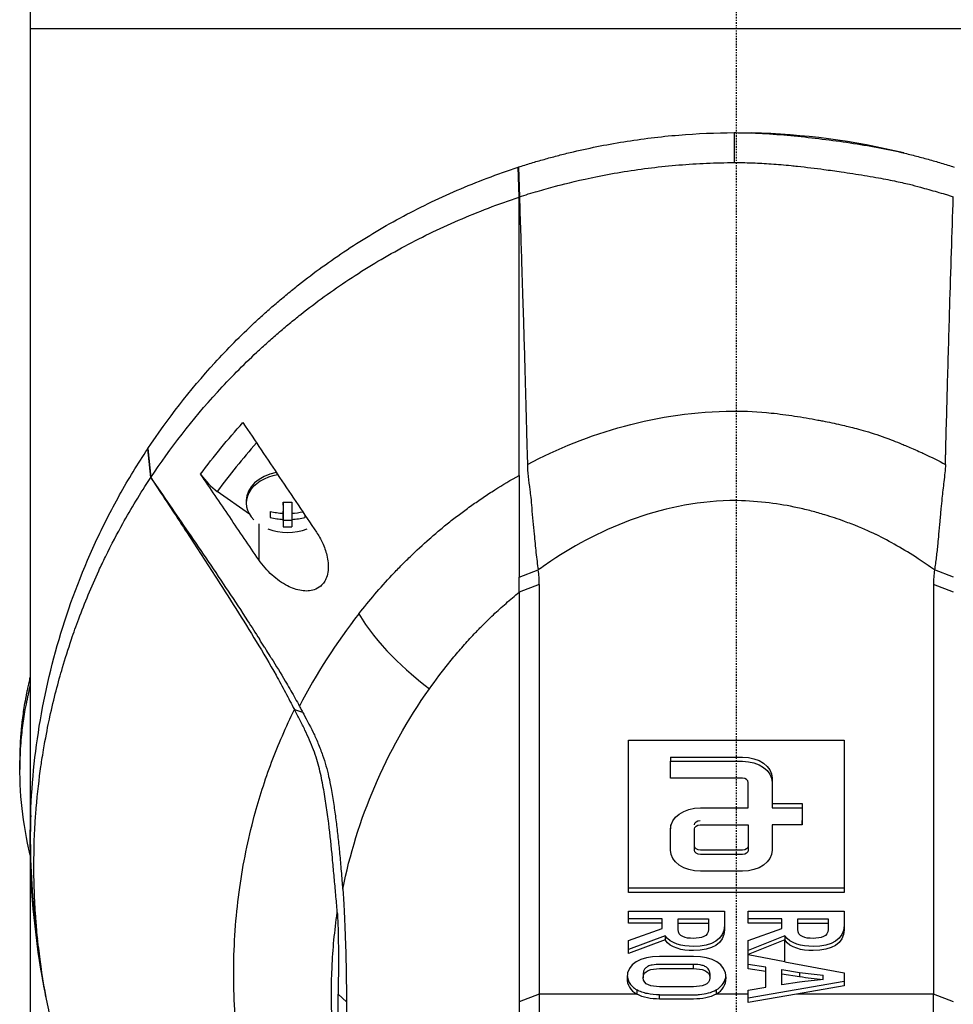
# Model space of a CAD drawing. Header units: millimetres. Extents: x 0 to 4378, y 0 to 2376.
# Tile 251 of 256: x 2155 to 2233, y 1183 to 1265. Entities that reach past the tile are written whole.
import ezdxf

# ---------------------------------------------------------------- set-up
doc = ezdxf.new("R2010")
doc.units = ezdxf.units.MM
doc.header["$LTSCALE"] = 0.2
doc.linetypes.add('CENTER2', pattern=[1.125, 0.75, -0.125, 0.125, -0.125])
doc.layers.add('02_Center Line', color=1, linetype='CENTER2')

# ---------------------------------------------------------------- blocks, each defined once
blk = doc.blocks.new('Blk$A3R2-0W24J')
for p, q in [((-59, 668.4), (-59, 520)), ((59, 661.9), (-59, 661.9)), ((-0.175, 653.213), (-0.174, 650.719)), ((-18.211, 650.338), (-18.229, 650.332)), ((-18.145, 647.835), (-18.229, 650.332)), ((-18.211, 650.338), (-18.132, 647.849)), ((-49.173, 626.816), (-49.181, 626.803)), ((-48.936, 624.394), (-49.181, 626.803)), ((-49.173, 626.816), (-48.929, 624.396)), ((-48.936, 624.394), (-48.929, 624.396)), ((-44.767, 624.69), (-44.769, 624.694)), ((-40.687, 621.338), (-43.374, 623.238)), ((-40.95, 622.484), (-40.95, 622.272)), ((-37.864, 622.103), (-37.865, 622.345)), ((-37.864, 622.103), (-37.864, 621.417)), ((-38.949, 621.573), (-38.949, 621.061)), ((-37.861, 621.591), (-37.864, 621.591)), ((-37.857, 620.822), (-37.861, 621.591)), ((-37.861, 621.591), (-37.861, 620.904)), ((-37.136, 621.419), (-37.136, 620.906)), ((-39.904, 620.531), (-39.904, 617.528)), ((-37.136, 620.823), (-37.857, 620.822)), ((-37.857, 620.822), (-37.857, 620.294)), ((-18.145, 616.073), (-16.549, 616.687)), ((18.145, 616.076), (16.552, 616.68)), ((-16.474, 615.475), (-18.144, 614.82)), ((16.474, 615.46), (16.474, 581.255)), ((18.145, 614.814), (16.474, 615.46)), ((-18.144, 614.82), (-18.145, 580.609)), ((-36.925, 605.023), (-36.251, 604.815)), ((-37.737, 603.294), (-37.737, 603.294)), ((-9.001, 589.74), (-9.001, 602.468)), ((-9.001, 602.468), (8.999, 602.468)), ((8.999, 602.468), (8.999, 589.74)), ((-59.86, 599.939), (-59.86, 600.646)), ((-38.793, 600.73), (-38.793, 600.73)), ((-5.501, 601.053), (-5.501, 600.7)), ((-5.501, 599.286), (-5.501, 600.7)), ((2.999, 597.164), (5.499, 597.164)), ((2.999, 597.164), (2.999, 596.811)), ((5.499, 597.164), (5.499, 596.811)), ((2.999, 596.811), (5.499, 596.811)), ((5.499, 596.811), (5.499, 595.397)), ((-40.341, 595.893), (-40.341, 595.893)), ((5.499, 595.397), (5.499, 595.75)), ((-5.501, 595.397), (-5.501, 595.043)), ((5.499, 595.397), (2.999, 595.397)), ((2.999, 593.629), (2.999, 593.275)), ((-58.989, 592.778), (-58.989, 592.779)), ((-9.001, 589.74), (-9.001, 590.093)), ((8.999, 590.093), (-9.001, 590.093)), ((8.999, 589.74), (-9.001, 589.74)), ((-9.002, 587.187), (-9.002, 588.181)), ((-9.002, 588.181), (-1.001, 588.181)), ((0.999, 587.187), (0.999, 588.181)), ((0.999, 588.181), (8.999, 588.181)), ((-6.213, 587.541), (-9.002, 587.541)), ((-9.002, 587.187), (-9.002, 587.541)), ((-6.213, 587.187), (-6.213, 587.541)), ((-4.876, 587.187), (-4.876, 587.541)), ((-4.876, 587.541), (-2.339, 587.541)), ((-2.339, 587.541), (-2.339, 587.187)), ((3.787, 587.541), (0.999, 587.541)), ((0.999, 587.187), (0.999, 587.541)), ((3.787, 587.187), (3.787, 587.541)), ((5.125, 587.187), (5.125, 587.541)), ((5.125, 587.541), (7.662, 587.541)), ((7.662, 587.541), (7.662, 587.187)), ((-6.213, 587.187), (-9.002, 587.187)), ((-9.002, 585.725), (-6.213, 586.735)), ((-6.213, 586.735), (-6.213, 587.187)), ((-4.876, 587.187), (-2.339, 587.187)), ((-2.339, 586.991), (-2.339, 586.638)), ((3.787, 587.187), (0.999, 587.187)), ((0.999, 585.725), (3.787, 586.735)), ((3.787, 586.735), (3.787, 587.187)), ((5.125, 587.187), (7.662, 587.187)), ((7.662, 586.991), (7.662, 586.638)), ((-5.961, 586.127), (-9.002, 584.987)), ((-5.961, 585.773), (-9.002, 584.634)), ((-9.002, 584.634), (-9.002, 585.725)), ((-5.961, 586.127), (-5.961, 585.773)), ((4.039, 586.127), (0.999, 584.902)), ((4.039, 585.773), (0.999, 584.548)), ((0.999, 584.548), (0.999, 585.725)), ((0.999, 584.902), (0.999, 585.725)), ((4.039, 586.127), (4.039, 585.773)), ((4.039, 583.947), (4.039, 585.773)), ((-9.002, 584.634), (-9.002, 584.987)), ((0.999, 584.548), (0.999, 584.902)), ((0.999, 584.548), (0.999, 584.519)), ((0.999, 583.37), (0.999, 584.519)), ((0.999, 583.723), (0.999, 584.519)), ((4.039, 583.947), (0.999, 584.519)), ((-3.573, 583.378), (-3.573, 583.731)), ((2.45, 583.497), (0.999, 583.723)), ((0.999, 583.37), (0.999, 583.723)), ((2.45, 583.143), (0.999, 583.37)), ((2.45, 583.143), (2.45, 583.497)), ((3.787, 582.02), (3.787, 583.295)), ((3.787, 583.295), (5.273, 583.069)), ((4.039, 583.947), (8.999, 583.014)), ((-7.779, 582.972), (-7.779, 582.618)), ((-2.224, 582.972), (-2.224, 582.618)), ((2.45, 581.818), (2.45, 583.143)), ((3.787, 582.941), (5.273, 582.715)), ((5.273, 583.069), (5.273, 582.715)), ((7.239, 582.473), (7.239, 582.826)), ((8.999, 583.014), (8.999, 581.947)), ((-8.328, 581.609), (-8.328, 581.255)), ((-1.675, 581.609), (-1.675, 581.255)), ((8.999, 582.301), (0.999, 580.911)), ((0.999, 581.592), (2.45, 581.818)), ((0.999, 580.557), (0.999, 581.592)), ((5.273, 582.246), (3.787, 582.02)), ((8.999, 581.947), (5.014, 581.255)), ((-33.265, 581.235), (-32.586, 580.608)), ((-16.474, 581.255), (-18.145, 580.609)), ((-8.328, 581.255), (-16.474, 581.255)), ((-6.43, 580.84), (-6.43, 581.194)), ((0.999, 581.255), (-1.675, 581.255)), ((5.014, 581.255), (0.999, 580.557)), ((16.474, 581.255), (5.014, 581.255)), ((16.474, 547.048), (16.474, 581.255)), ((18.146, 580.608), (16.474, 581.255)), ((-18.145, 580.609), (-18.145, 546.395))]:
    blk.add_line(p, q)
for centre, radius, start, end in [((0, 594.2), 59, 76.27047, 88.75188), ((-37.5, 624.337), 4.52, 248.7059, 291.2941), ((0, 594.2), 59, 178.09595, 180), ((0, 594.2), 59, 180.17099, 188.15054), ((0, 594.2), 41.725, 185.74092, 185.74197), ((0, 594.2), 42.5, 189.98556, 189.98573), ((0, 594.2), 59, 188.71793, 188.71853)]:
    blk.add_arc(centre, radius, start, end)
for centre, major_axis, ratio, start_param, end_param in [((-18.614, 608.708), (26.811, 29.54), 0.712145, 1.58763, 1.718758), ((-43.364, 625.363), (-1.866, 2.482), 0.493587, 1.472583, 2.147521), ((-37.5, 622.272), (-3.45, 0), 0.707107, 4.951536, 6.898126), ((-37.5, 622.484), (-3.45, 0), 0.707107, 4.98944, 6.283185), ((-37.505, 625.362), (-4.281, -0.021), 0.707102, 1.482476, 1.652047), ((-37.862, 624.336), (0.011, -4.505), 0.002499, 5.170084, 5.41723), ((-37.138, 624.337), (-0.011, 4.505), 0.002499, 2.028491, 2.275638), ((-7.614, 539.164), (10.46, 83.133), 0.522722, 0.06324, 0.065023), ((-38.95, 624.333), (0.011, -4.281), 0.002499, 5.412998, 5.58257), ((-37.501, 624.593), (-4.505, -0.023), 0.707102, 1.239561, 1.486708), ((-37.499, 624.08), (4.505, 0.023), 0.707102, 4.381154, 4.628301), ((-37.501, 624.593), (-4.505, -0.023), 0.707102, 1.647816, 1.852283), ((-37.499, 624.08), (4.505, 0.023), 0.707102, 4.789408, 5.036555), ((-36.05, 624.34), (-0.011, 4.281), 0.002499, 2.372662, 2.440977), ((-37.862, 624.336), (0.011, -4.505), 0.002499, 5.578338, 5.825484), ((-37.495, 623.311), (4.281, 0.021), 0.707102, 4.624069, 4.79364), ((-37.138, 624.337), (-0.011, 4.505), 0.002499, 2.436745, 2.683892), ((-28.168, 615.336), (11.678, 0.779), 0.814253, 6.216087, 6.343525), ((32.256, 615.562), (-15.783, 0), 0.707088, 6.182869, 6.292314), ((31.24, 573.309), (69.804, -27.469), 0.801887, 2.907247, 3.059004)]:
    blk.add_ellipse(centre, major_axis=major_axis, ratio=ratio, start_param=start_param, end_param=end_param)
for points, knots in [([(-18.211, 650.338), (-17.858, 650.453), (-17.505, 650.567), (-17.147, 650.673), (-16.789, 650.779), (-16.43, 650.883), (-16.069, 650.984), (-15.708, 651.085), (-15.346, 651.184), (-14.983, 651.28), (-14.62, 651.377), (-14.253, 651.468), (-13.886, 651.556), (-12.417, 651.91), (-10.921, 652.21), (-9.408, 652.454), (-7.895, 652.698), (-6.363, 652.886), (-4.821, 653.013), (-3.279, 653.14), (-1.728, 653.207), (-0.175, 653.213)], [-1, -1, -1, -1, -0.9375, -0.9375, -0.9375, -0.875, -0.875, -0.875, -0.8125, -0.8125, -0.8125, -0.75, -0.75, -0.75, -0.5, -0.5, -0.5, -0.25, -0.25, -0.25, 0, 0, 0, 0]), ([(-0.175, 653.213), (0.022, 653.214), (0.219, 653.211), (0.417, 653.208), (0.614, 653.205), (0.811, 653.201), (1.009, 653.195), (1.403, 653.183), (1.797, 653.167), (2.191, 653.146), (2.978, 653.105), (3.764, 653.046), (4.547, 652.973), (5.33, 652.9), (6.11, 652.815), (6.888, 652.719), (7.666, 652.624), (8.443, 652.521), (9.215, 652.407), (9.988, 652.293), (10.758, 652.167), (11.523, 652.028), (12.287, 651.888), (13.046, 651.734), (13.798, 651.562), (13.986, 651.519), (14.173, 651.475), (14.36, 651.429), (14.546, 651.384), (14.733, 651.338), (14.918, 651.289), (15.288, 651.191), (15.656, 651.091), (16.023, 650.988), (16.39, 650.885), (16.756, 650.781), (17.121, 650.673), (17.303, 650.619), (17.484, 650.565), (17.665, 650.508), (17.845, 650.451), (18.025, 650.394), (18.204, 650.335)], [-1, -1, -1, -1, -0.96875, -0.96875, -0.96875, -0.9375, -0.9375, -0.9375, -0.875, -0.875, -0.875, -0.75, -0.75, -0.75, -0.625, -0.625, -0.625, -0.5, -0.5, -0.5, -0.375, -0.375, -0.375, -0.25, -0.25, -0.25, -0.21875, -0.21875, -0.21875, -0.1875, -0.1875, -0.1875, -0.125, -0.125, -0.125, -0.0625, -0.0625, -0.0625, -0.03125, -0.03125, -0.03125, 0, 0, 0, 0]), ([(-18.131, 647.849), (-17.885, 647.93), (-17.637, 648.012), (-17.114, 648.175), (-16.799, 648.265), (-16.146, 648.452), (-15.636, 648.593), (-15.032, 648.758), (-14.961, 648.777), (-14.244, 648.972), (-13.056, 649.264), (-10.874, 649.702), (-10.126, 649.838), (-7.867, 650.202), (-6.341, 650.39), (-4.03, 650.577), (-3.26, 650.624), (-1.718, 650.691), (-0.946, 650.711), (-0.174, 650.719)], [-1.925983, -1.925983, -1.925983, -1.925983, -1.875869, -1.875869, -1.820686, -1.820686, -1.653095, -1.653095, -1.624088, -1.624088, -1.164895, -1.164895, -0.929585, -0.929585, -0.463526, -0.463526, -0.231599, -0.231599, 0, 0, 0, 0]), ([(-0.174, 650.719), (0.169, 650.723), (0.743, 650.714), (1.884, 650.672), (2.398, 650.644), (2.91, 650.608)], [-0.3421384, -0.3421384, -0.3421384, -0.3421384, -0.1542602, -0.1542602, -0.0000058, -0.0000058, -0.0000058, -0.0000058]), ([(-49.173, 626.816), (-47.53, 629.288), (-45.674, 631.691), (-43.579, 633.986), (-43.056, 634.56), (-42.517, 635.127), (-41.964, 635.686), (-41.41, 636.246), (-40.842, 636.798), (-40.258, 637.342), (-39.966, 637.614), (-39.671, 637.884), (-39.372, 638.152), (-39.072, 638.42), (-38.769, 638.686), (-38.462, 638.949), (-38.155, 639.213), (-37.844, 639.475), (-37.53, 639.734), (-37.216, 639.993), (-36.897, 640.25), (-36.575, 640.504), (-35.931, 641.013), (-35.272, 641.512), (-34.598, 642.001), (-33.923, 642.49), (-33.233, 642.968), (-32.528, 643.434), (-31.823, 643.901), (-31.102, 644.356), (-30.366, 644.798), (-29.63, 645.24), (-28.879, 645.669), (-28.112, 646.084), (-26.579, 646.915), (-24.985, 647.69), (-23.335, 648.4), (-21.685, 649.109), (-19.982, 649.758), (-18.229, 650.332)], [-1, -1, -1, -1, -0.75, -0.75, -0.75, -0.6875, -0.6875, -0.6875, -0.625, -0.625, -0.625, -0.59375, -0.59375, -0.59375, -0.5625, -0.5625, -0.5625, -0.53125, -0.53125, -0.53125, -0.5, -0.5, -0.5, -0.4375, -0.4375, -0.4375, -0.375, -0.375, -0.375, -0.3125, -0.3125, -0.3125, -0.25, -0.25, -0.25, -0.125, -0.125, -0.125, 0, 0, 0, 0]), ([(2.91, 650.608), (3.463, 650.57), (4.013, 650.523), (4.75, 650.45), (4.934, 650.43), (5.859, 650.331), (6.608, 650.236), (7.799, 650.078), (8.284, 650.011), (9.414, 649.847), (10.058, 649.748), (11.019, 649.588), (11.338, 649.533), (11.932, 649.426), (12.209, 649.375), (12.727, 649.276), (12.967, 649.228), (13.635, 649.089), (14.058, 648.996), (14.759, 648.826), (15.091, 648.736), (15.827, 648.534), (16.323, 648.395), (16.972, 648.209), (17.224, 648.135), (17.571, 648.028), (17.724, 647.979), (17.902, 647.921), (18.015, 647.885), (18.127, 647.848)], [0, 0, 0, 0, 0.166671, 0.166671, 0.221871, 0.221871, 0.444489, 0.444489, 0.598255, 0.598255, 0.802929, 0.802929, 0.904924, 0.904924, 0.994423, 0.994423, 1.072733, 1.072733, 1.212093, 1.212093, 1.315259, 1.315259, 1.467472, 1.467472, 1.537706, 1.537706, 1.574978, 1.574978, 1.639288, 1.639288, 1.639288, 1.639288]), ([(-48.929, 624.396), (-47.296, 626.857), (-45.449, 629.254), (-43.367, 631.539), (-42.846, 632.111), (-42.31, 632.675), (-41.76, 633.232), (-41.21, 633.789), (-40.644, 634.337), (-40.064, 634.88), (-39.774, 635.151), (-39.48, 635.42), (-39.182, 635.685), (-38.884, 635.951), (-38.583, 636.213), (-38.277, 636.476), (-37.972, 636.738), (-37.663, 637), (-37.35, 637.26), (-37.037, 637.519), (-36.721, 637.776), (-36.401, 638.029), (-35.76, 638.537), (-35.104, 639.032), (-34.433, 639.517), (-33.763, 640.002), (-33.077, 640.477), (-32.375, 640.942), (-31.673, 641.407), (-30.956, 641.861), (-30.224, 642.302), (-29.492, 642.744), (-28.744, 643.171), (-27.981, 643.584), (-26.456, 644.411), (-24.87, 645.186), (-23.227, 645.895), (-21.585, 646.604), (-19.89, 647.256), (-18.145, 647.835)], [0, 0, 0, 0, 0.25, 0.25, 0.25, 0.3125, 0.3125, 0.3125, 0.375, 0.375, 0.375, 0.40625, 0.40625, 0.40625, 0.4375, 0.4375, 0.4375, 0.46875, 0.46875, 0.46875, 0.5, 0.5, 0.5, 0.5625, 0.5625, 0.5625, 0.625, 0.625, 0.625, 0.6875, 0.6875, 0.6875, 0.75, 0.75, 0.75, 0.875, 0.875, 0.875, 1, 1, 1, 1]), ([(-18.144, 624.586), (-18.136, 625.514), (-18.143, 626.444), (-18.144, 627.375), (-18.144, 627.427), (-18.144, 627.48), (-18.144, 627.532), (-18.146, 628.43), (-18.145, 629.329), (-18.145, 630.229), (-18.145, 630.324), (-18.145, 630.418), (-18.145, 630.513), (-18.145, 631.387), (-18.145, 632.263), (-18.145, 633.139), (-18.145, 633.265), (-18.145, 633.39), (-18.145, 633.516), (-18.145, 634.376), (-18.146, 635.236), (-18.146, 636.097), (-18.146, 636.243), (-18.146, 636.389), (-18.146, 636.536), (-18.146, 637.388), (-18.146, 638.242), (-18.146, 639.095), (-18.146, 639.132), (-18.146, 639.168), (-18.146, 639.204), (-18.147, 640.177), (-18.147, 641.151), (-18.147, 642.125), (-18.148, 644.03), (-18.148, 645.936), (-18.145, 647.835)], [0, 0, 0, 0, 0.1206948, 0.1206948, 0.1206948, 0.1274688, 0.1274688, 0.1274688, 0.2438816, 0.2438816, 0.2438816, 0.256112, 0.256112, 0.256112, 0.3692231, 0.3692231, 0.3692231, 0.3854414, 0.3854414, 0.3854414, 0.4964218, 0.4964218, 0.4964218, 0.5152549, 0.5152549, 0.5152549, 0.6251524, 0.6251524, 0.6251524, 0.6298026, 0.6298026, 0.6298026, 0.7550606, 0.7550606, 0.7550606, 1, 1, 1, 1]), ([(-18.131, 647.849), (-18.065, 645.893), (-18.003, 644.024), (-17.945, 642.242), (-17.905, 641.03), (-17.868, 639.849), (-17.832, 638.698), (-17.811, 638.002), (-17.79, 637.318), (-17.77, 636.645), (-17.713, 634.713), (-17.661, 632.853), (-17.614, 631.063), (-17.589, 630.148), (-17.566, 629.22), (-17.541, 628.279), (-17.529, 627.823), (-17.515, 627.36), (-17.5, 626.889), (-17.486, 626.434), (-17.473, 626.065), (-17.466, 625.782), (-17.464, 625.677), (-17.462, 625.583), (-17.462, 625.501)], [0, 0, 0, 0, 0.25, 0.25, 0.25, 0.4058701, 0.4058701, 0.4058701, 0.5, 0.5, 0.5, 0.75, 0.75, 0.75, 0.875, 0.875, 0.875, 0.9375, 0.9375, 0.9375, 0.9829974, 0.9829974, 0.9829974, 0.9999998, 0.9999998, 0.9999998, 0.9999998]), ([(17.831, 638.635), (17.877, 640.162), (17.926, 641.694), (18.026, 644.771), (18.076, 646.309), (18.127, 647.848)], [0.0000004, 0.0000004, 0.0000004, 0.0000004, 0.4665484, 0.4665484, 0.9319989, 0.9319989, 0.9319989, 0.9319989]), ([(17.495, 626.584), (17.52, 627.571), (17.546, 628.556), (17.598, 630.53), (17.625, 631.518), (17.709, 634.545), (17.768, 636.59), (17.831, 638.635)], [0.000002, 0.000002, 0.000002, 0.000002, 0.303764, 0.303764, 0.607969, 0.607969, 1.235162, 1.235162, 1.235162, 1.235162]), ([(2.91, 629.793), (3.568, 629.727), (4.221, 629.639), (4.87, 629.539), (5.52, 629.438), (6.166, 629.327), (6.808, 629.207), (6.947, 629.181), (7.085, 629.154), (7.223, 629.128), (7.726, 629.03), (8.226, 628.926), (8.723, 628.813), (8.927, 628.767), (9.132, 628.72), (9.335, 628.67), (9.617, 628.602), (10.042, 628.498), (10.6, 628.339), (10.875, 628.261), (11.181, 628.17), (11.516, 628.061), (11.795, 627.97), (12.094, 627.868), (12.412, 627.752), (12.852, 627.593), (13.328, 627.409), (13.839, 627.2)], [0, 0, 0, 0, 0.1719472, 0.1719472, 0.1719472, 0.3438944, 0.3438944, 0.3438944, 0.3809524, 0.3809524, 0.3809524, 0.5158418, 0.5158418, 0.5158418, 0.5714286, 0.5714286, 0.5714286, 0.7453821, 0.7453821, 0.7453821, 0.830817, 0.830817, 0.830817, 0.9018777, 0.9018777, 0.9018777, 1, 1, 1, 1]), ([(-41.232, 628.992), (-40.212, 627.469), (-39.187, 625.939), (-37.127, 622.868), (-36.107, 621.349), (-35.096, 619.844)], [0.000001, 0.000001, 0.000001, 0.000001, 0.550472, 0.550472, 1.110624, 1.110624, 1.110624, 1.110624]), ([(-58.489, 586.477), (-58.827, 589.044), (-58.998, 591.621), (-58.999, 594.198), (-59, 595.598), (-58.951, 596.998), (-58.852, 598.397), (-58.753, 599.795), (-58.604, 601.191), (-58.404, 602.584), (-58.005, 605.37), (-57.403, 608.141), (-56.595, 610.882), (-55.786, 613.623), (-54.776, 616.335), (-53.546, 618.997), (-52.931, 620.327), (-52.261, 621.645), (-51.534, 622.948), (-50.807, 624.25), (-50.023, 625.536), (-49.181, 626.803)], [-0.615061, -0.615061, -0.615061, -0.615061, -0.5, -0.5, -0.5, -0.4375, -0.4375, -0.4375, -0.375, -0.375, -0.375, -0.25, -0.25, -0.25, -0.125, -0.125, -0.125, -0.0625, -0.0625, -0.0625, 0, 0, 0, 0]), ([(13.839, 627.2), (14.077, 627.102), (14.39, 626.972), (14.773, 626.804), (15.283, 626.581), (15.585, 626.438), (15.689, 626.389), (16.294, 626.106), (16.886, 625.809), (17.467, 625.501)], [-1, -1, -1, -1, -0.75, -0.75, -0.75, -0.5, -0.5, -0.5, -0.0001638, -0.0001638, -0.0001638, -0.0001638]), ([(17.472, 625.673), (17.472, 625.677), (17.472, 625.681), (17.472, 625.685), (17.473, 625.742), (17.475, 625.799), (17.476, 625.856), (17.478, 625.913), (17.479, 625.97), (17.481, 626.027), (17.482, 626.084), (17.484, 626.141), (17.485, 626.198), (17.486, 626.255), (17.488, 626.312), (17.489, 626.369), (17.491, 626.426), (17.492, 626.483), (17.494, 626.54), (17.494, 626.555), (17.494, 626.569), (17.495, 626.584)], [0.0018334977, 0.0018334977, 0.0018334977, 0.0018334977, 0.001846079, 0.001846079, 0.001846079, 0.0020216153, 0.0020216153, 0.0020216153, 0.0021970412, 0.0021970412, 0.0021970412, 0.0023726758, 0.0023726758, 0.0023726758, 0.0025477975, 0.0025477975, 0.0025477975, 0.0027235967, 0.0027235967, 0.0027235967, 0.0027691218, 0.0027691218, 0.0027691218, 0.0027691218]), ([(-17.462, 625.501), (-17.464, 624.873), (-17.36, 624.141), (-17.231, 623.163), (-17.206, 622.957), (-17.152, 622.453), (-17.127, 622.164), (-17.07, 621.508), (-17.037, 621.133), (-16.97, 620.396), (-16.935, 620.033), (-16.85, 619.15), (-16.799, 618.632), (-16.689, 617.634), (-16.63, 617.133), (-16.549, 616.687)], [0.0000092, 0.0000092, 0.0000092, 0.0000092, 0.1933782, 0.1933782, 0.2484733, 0.2484733, 0.3246083, 0.3246083, 0.4245615, 0.4245615, 0.5239257, 0.5239257, 0.6722492, 0.6722492, 0.8231555, 0.8231555, 0.8231555, 0.8231555]), ([(17.467, 625.501), (17.456, 625.032), (17.394, 624.58), (17.28, 623.587), (17.228, 623.125), (17.15, 622.377), (17.121, 622.082), (17.077, 621.625), (17.062, 621.459), (17.029, 621.109), (17.013, 620.924), (16.964, 620.375), (16.931, 620.013), (16.874, 619.395), (16.85, 619.134), (16.787, 618.493), (16.748, 618.114), (16.681, 617.564), (16.658, 617.382), (16.608, 617.027), (16.581, 616.851), (16.552, 616.68)], [-1.073424, -1.073424, -1.073424, -1.073424, -0.902098, -0.902098, -0.749165, -0.749165, -0.648905, -0.648905, -0.59156, -0.59156, -0.52565, -0.52565, -0.394132, -0.394132, -0.295251, -0.295251, -0.147629, -0.147629, -0.073806, -0.073806, 0, 0, 0, 0]), ([(17.467, 625.501), (17.468, 625.539), (17.468, 625.558), (17.47, 625.615), (17.471, 625.644), (17.472, 625.673)], [0.00009691, 0.00009691, 0.00009691, 0.00009691, 0.01189059, 0.01189059, 0.02363788, 0.02363788, 0.02363788, 0.02363788]), ([(-48.924, 559.439), (-49.7, 560.61), (-50.489, 561.89), (-51.266, 563.283), (-51.892, 564.406), (-52.574, 565.714), (-53.269, 567.217), (-53.351, 567.395), (-53.529, 567.778), (-53.786, 568.37), (-53.893, 568.615), (-54.014, 568.895), (-54.146, 569.212), (-54.49, 570.036), (-54.749, 570.708), (-54.942, 571.224), (-55.339, 572.283), (-55.814, 573.637), (-56.302, 575.294), (-56.537, 576.091), (-56.752, 576.887), (-56.95, 577.679), (-57.094, 578.258), (-57.229, 578.836), (-57.354, 579.412), (-57.654, 580.791), (-57.902, 582.176), (-58.101, 583.565), (-58.173, 584.066), (-58.251, 584.662), (-58.329, 585.351), (-58.421, 586.168), (-58.474, 586.784), (-58.507, 587.197), (-58.528, 587.458), (-58.541, 587.639), (-58.549, 587.738), (-58.599, 588.435), (-58.636, 589.132), (-58.661, 589.83), (-58.695, 590.766), (-58.699, 591.464), (-58.699, 591.922), (-58.699, 591.944), (-58.699, 591.966), (-58.699, 591.988), (-58.698, 593.359), (-58.65, 594.721), (-58.553, 596.104), (-58.537, 596.331), (-58.519, 596.555), (-58.501, 596.776), (-58.395, 598.065), (-58.256, 599.238), (-58.108, 600.273), (-58.068, 600.547), (-58, 601.014), (-57.89, 601.67), (-57.855, 601.877), (-57.816, 602.103), (-57.772, 602.348), (-57.616, 603.212), (-57.473, 603.901), (-57.36, 604.416), (-57.029, 605.94), (-56.667, 607.308), (-56.308, 608.527), (-56.09, 609.264), (-55.843, 610.052), (-55.558, 610.892), (-55.372, 611.44), (-55.17, 612.008), (-54.949, 612.598), (-54.696, 613.274), (-54.431, 613.946), (-54.153, 614.614), (-53.874, 615.283), (-53.582, 615.949), (-53.276, 616.613), (-53.091, 617.014), (-52.909, 617.399), (-52.729, 617.765), (-52.205, 618.841), (-51.712, 619.768), (-51.275, 620.551), (-50.584, 621.791), (-49.809, 623.074), (-48.936, 624.394)], [-1, -1, -1, -1, -0.9375, -0.9375, -0.9375, -0.875, -0.875, -0.875, -0.8528979, -0.8528979, -0.8528979, -0.84375, -0.84375, -0.84375, -0.8125, -0.8125, -0.8125, -0.75, -0.75, -0.75, -0.7138981, -0.7138981, -0.7138981, -0.6875, -0.6875, -0.6875, -0.625, -0.625, -0.625, -0.5982143, -0.5982143, -0.5982143, -0.5763525, -0.5763525, -0.5763525, -0.5625, -0.5625, -0.5625, -0.53125, -0.53125, -0.53125, -0.5, -0.5, -0.5, -0.4990096, -0.4990096, -0.4990096, -0.4375, -0.4375, -0.4375, -0.4283694, -0.4283694, -0.4283694, -0.375, -0.375, -0.375, -0.3512462, -0.3512462, -0.3512462, -0.34375, -0.34375, -0.34375, -0.3125, -0.3125, -0.3125, -0.25, -0.25, -0.25, -0.2121786, -0.2121786, -0.2121786, -0.1875, -0.1875, -0.1875, -0.15625, -0.15625, -0.15625, -0.125, -0.125, -0.125, -0.1091039, -0.1091039, -0.1091039, -0.0625, -0.0625, -0.0625, 0, 0, 0, 0]), ([(-48.936, 624.394), (-48.8, 624.19), (-48.665, 623.986), (-47.701, 622.531), (-46.872, 621.274), (-45.234, 618.772), (-44.408, 617.5), (-42.455, 614.458), (-41.174, 612.437), (-39.55, 609.769), (-38.992, 608.829), (-38.194, 607.411), (-37.933, 606.936), (-37.414, 605.957), (-37.182, 605.501), (-36.925, 605.023)], [-2.140307, -2.140307, -2.140307, -2.140307, -2.071245, -2.071245, -1.648117, -1.648117, -1.228346, -1.228346, -0.636843, -0.636843, -0.321811, -0.321811, -0.164589, -0.164589, 0, 0, 0, 0]), ([(-48.929, 624.396), (-47.88, 622.88), (-46.835, 621.361), (-45.795, 619.838), (-44.679, 618.203), (-43.568, 616.563), (-42.471, 614.915), (-41.923, 614.09), (-41.378, 613.264), (-40.838, 612.434), (-40.51, 611.929), (-40.183, 611.424), (-39.86, 610.916)], [-1, -1, -1, -1, -0.7573218, -0.7573218, -0.7573218, -0.4967513, -0.4967513, -0.4967513, -0.3664661, -0.3664661, -0.3664661, -0.2872955, -0.2872955, -0.2872955, -0.2872955]), ([(-39.904, 617.528), (-40.723, 618.731), (-41.525, 619.91), (-43.146, 622.299), (-43.96, 623.499), (-44.767, 624.69)], [0.000001, 0.000001, 0.000001, 0.000001, 0.4368792, 0.4368792, 0.8702118, 0.8702118, 0.8702118, 0.8702118]), ([(-31.541, 613.025), (-30.682, 614.122), (-29.767, 615.196), (-28.785, 616.24), (-28.54, 616.501), (-28.29, 616.761), (-28.038, 617.018), (-27.786, 617.276), (-27.53, 617.532), (-27.269, 617.785), (-26.747, 618.292), (-26.201, 618.786), (-25.646, 619.275), (-25.368, 619.519), (-25.088, 619.762), (-24.805, 620.003), (-24.663, 620.124), (-24.52, 620.244), (-24.375, 620.362), (-24.23, 620.481), (-24.083, 620.598), (-23.934, 620.714), (-23.636, 620.946), (-23.336, 621.177), (-23.032, 621.405), (-22.728, 621.633), (-22.421, 621.859), (-22.109, 622.082), (-21.797, 622.305), (-21.479, 622.522), (-21.157, 622.738), (-20.835, 622.954), (-20.51, 623.167), (-20.179, 623.376), (-19.519, 623.793), (-18.841, 624.198), (-18.144, 624.586)], [-1, -1, -1, -1, -0.75, -0.75, -0.75, -0.6875, -0.6875, -0.6875, -0.625, -0.625, -0.625, -0.5, -0.5, -0.5, -0.4375, -0.4375, -0.4375, -0.40625, -0.40625, -0.40625, -0.375, -0.375, -0.375, -0.3125, -0.3125, -0.3125, -0.25, -0.25, -0.25, -0.1875, -0.1875, -0.1875, -0.125, -0.125, -0.125, 0, 0, 0, 0]), ([(-18.144, 624.586), (-18.15, 624.02), (-18.145, 622.461), (-18.144, 619.351), (-18.144, 618.663), (-18.144, 617.34), (-18.145, 616.691), (-18.145, 616.073)], [0.0000064, 0.0000064, 0.0000064, 0.0000064, 0.1740467, 0.1740467, 0.2246228, 0.2246228, 0.2745832, 0.2745832, 0.2745832, 0.2745832]), ([(0, 622.477), (-5.909, 622.484), (-11.29, 620.241), (-15.851, 617.182), (-16.203, 616.937), (-16.549, 616.687)], [-0.999449, -0.999449, -0.999449, -0.999449, -0.875, -0.875, -0.8643709, -0.8643709, -0.8643709, -0.8643709]), ([(6.291, 621.599), (5.904, 621.699), (5.513, 621.792), (5.119, 621.878), (4.343, 622.046), (3.553, 622.185), (2.753, 622.278)], [-1, -1, -1, -1, -0.662973, -0.662973, -0.662973, 0, 0, 0, 0]), ([(11.645, 619.648), (11.111, 619.912), (10.43, 620.21), (9.595, 620.529), (9.419, 620.596), (9.236, 620.664), (9.047, 620.733), (8.475, 620.94), (7.926, 621.123), (7.403, 621.283), (7.018, 621.4), (6.647, 621.505), (6.291, 621.599)], [-1, -1, -1, -1, -0.586918, -0.586918, -0.586918, -0.5, -0.5, -0.5, -0.211781, -0.211781, -0.211781, 0, 0, 0, 0]), ([(-35.096, 619.844), (-34.905, 619.561), (-34.735, 619.262), (-34.434, 618.618), (-34.308, 618.27), (-34.117, 617.487), (-34.074, 617.05), (-34.138, 616.432), (-34.183, 616.232), (-34.304, 615.906), (-34.369, 615.776), (-34.531, 615.534), (-34.627, 615.425), (-34.895, 615.193), (-35.078, 615.091), (-35.603, 614.914), (-35.965, 614.898), (-36.729, 615.016), (-37.13, 615.158), (-37.965, 615.587), (-38.4, 615.895), (-39.208, 616.627), (-39.585, 617.058), (-39.904, 617.528)], [-1.233507, -1.233507, -1.233507, -1.233507, -1.130725, -1.130725, -1.019151, -1.019151, -0.880702, -0.880702, -0.809203, -0.809203, -0.755026, -0.755026, -0.69834, -0.69834, -0.615166, -0.615166, -0.479801, -0.479801, -0.336168, -0.336168, -0.170407, -0.170407, -0.000001, -0.000001, -0.000001, -0.000001]), ([(16.552, 616.68), (16.095, 617.01), (15.639, 617.324), (15.183, 617.623), (13.999, 618.4), (12.823, 619.068), (11.677, 619.633), (11.666, 619.638), (11.655, 619.643), (11.645, 619.648)], [-1, -1, -1, -1, -0.7241178, -0.7241178, -0.7241178, -0.0066416, -0.0066416, -0.0066416, 0, 0, 0, 0]), ([(-18.144, 614.82), (-18.145, 615.022), (-18.145, 615.228), (-18.145, 615.645), (-18.145, 615.858), (-18.145, 616.073)], [0.0000006, 0.0000006, 0.0000006, 0.0000006, 0.0865317, 0.0865317, 0.1730601, 0.1730601, 0.1730601, 0.1730601]), ([(-16.474, 615.475), (-16.474, 609.772), (-16.474, 604.069), (-16.474, 592.662), (-16.474, 586.959), (-16.474, 581.255)], [0, 0, 0, 0, 2.419796, 2.419796, 4.839591, 4.839591, 4.839591, 4.839591]), ([(-25.65, 606.755), (-25.139, 607.476), (-24.603, 608.188), (-24.039, 608.89), (-23.897, 609.065), (-23.755, 609.239), (-23.61, 609.413), (-23.465, 609.587), (-23.319, 609.76), (-23.171, 609.933), (-22.874, 610.277), (-22.57, 610.619), (-22.259, 610.957), (-22.103, 611.126), (-21.946, 611.294), (-21.786, 611.461), (-21.707, 611.545), (-21.626, 611.628), (-21.546, 611.711), (-21.465, 611.794), (-21.384, 611.877), (-21.302, 611.96), (-21.139, 612.125), (-20.973, 612.29), (-20.806, 612.453), (-20.639, 612.616), (-20.47, 612.779), (-20.298, 612.94), (-20.127, 613.101), (-19.954, 613.261), (-19.779, 613.421), (-19.603, 613.58), (-19.426, 613.738), (-19.246, 613.894), (-18.887, 614.208), (-18.52, 614.517), (-18.144, 614.82)], [0, 0, 0, 0, 0.2499937, 0.2499937, 0.2499937, 0.3124922, 0.3124922, 0.3124922, 0.3749907, 0.3749907, 0.3749907, 0.4999877, 0.4999877, 0.4999877, 0.5624862, 0.5624862, 0.5624862, 0.5937355, 0.5937355, 0.5937355, 0.6249847, 0.6249847, 0.6249847, 0.6874832, 0.6874832, 0.6874832, 0.7499818, 0.7499818, 0.7499818, 0.8124803, 0.8124803, 0.8124803, 0.8749788, 0.8749788, 0.8749788, 1, 1, 1, 1]), ([(-38.859, 609.323), (-38.984, 609.527), (-39.11, 609.729), (-39.237, 609.932), (-39.25, 609.952), (-39.263, 609.972), (-39.275, 609.993), (-39.324, 610.07), (-39.372, 610.147), (-39.421, 610.224), (-39.567, 610.455), (-39.713, 610.686), (-39.86, 610.916)], [0.00589664, 0.00589664, 0.00589664, 0.00589664, 0.006613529, 0.006613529, 0.006613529, 0.006685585, 0.006685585, 0.006685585, 0.006959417, 0.006959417, 0.006959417, 0.00777951, 0.00777951, 0.00777951, 0.00777951]), ([(-38.859, 609.323), (-38.463, 608.685), (-38.074, 608.043), (-37.694, 607.397), (-37.443, 606.971), (-37.195, 606.543), (-36.952, 606.113), (-36.831, 605.899), (-36.712, 605.683), (-36.596, 605.466), (-36.566, 605.411), (-36.538, 605.357), (-36.509, 605.302)], [-0.2047521, -0.2047521, -0.2047521, -0.2047521, -0.1058955, -0.1058955, -0.1058955, -0.0407529, -0.0407529, -0.0407529, -0.0081816, -0.0081816, -0.0081816, 0, 0, 0, 0]), ([(-59.86, 600.646), (-59.86, 601.019), (-59.853, 601.393), (-59.821, 602.219), (-59.793, 602.673), (-59.746, 603.228), (-59.737, 603.331), (-59.709, 603.622), (-59.689, 603.811), (-59.614, 604.456), (-59.549, 604.916), (-59.434, 605.62), (-59.389, 605.869), (-59.326, 606.201), (-59.309, 606.287), (-59.283, 606.419), (-59.274, 606.463), (-59.245, 606.605), (-59.224, 606.706), (-59.17, 606.957), (-59.136, 607.114), (-59.068, 607.425), (-59.034, 607.575), (-59, 607.724)], [-4.8416066, -4.8416066, -4.8416066, -4.8416066, -4.7988656, -4.7988656, -4.7469126, -4.7469126, -4.7350389, -4.7350389, -4.7132784, -4.7132784, -4.660559, -4.660559, -4.6314054, -4.6314054, -4.6209621, -4.6209621, -4.6158095, -4.6158095, -4.6038241, -4.6038241, -4.5857751, -4.5857751, -4.569121, -4.569121, -4.569121, -4.569121]), ([(-59.006, 592.852), (-59.309, 594.181), (-59.551, 595.51), (-59.833, 598.094), (-59.886, 599.421), (-59.831, 601.406), (-59.79, 602.063), (-59.703, 602.977), (-59.675, 603.235), (-59.581, 604), (-59.505, 604.505), (-59.387, 605.17), (-59.358, 605.326), (-59.307, 605.594), (-59.285, 605.702), (-59.241, 605.915), (-59.219, 606.019), (-59.175, 606.228), (-59.152, 606.336), (-59.087, 606.633), (-59.044, 606.825), (-59, 607.017)], [0.3143687, 0.3143687, 0.3143687, 0.3143687, 0.3447473, 0.3447473, 0.3768428, 0.3768428, 0.3928613, 0.3928613, 0.3992061, 0.3992061, 0.4115742, 0.4115742, 0.4153435, 0.4153435, 0.4181398, 0.4181398, 0.4207138, 0.4207138, 0.4231441, 0.4231441, 0.4275872, 0.4275872, 0.4275872, 0.4275872]), ([(-32.897, 590.007), (-32.304, 592.909), (-31.423, 595.782), (-30.223, 598.588), (-29.024, 601.394), (-27.507, 604.133), (-25.65, 606.755)], [0, 0, 0, 0, 0.5000001, 0.5000001, 0.5000001, 1, 1, 1, 1]), ([(-36.916, 560.894), (-37.945, 562.977), (-38.81, 565.101), (-39.518, 567.25), (-40.226, 569.399), (-40.777, 571.574), (-41.178, 573.763), (-41.579, 575.952), (-41.831, 578.153), (-41.94, 580.36), (-41.994, 581.464), (-42.014, 582.56), (-41.997, 583.669), (-41.981, 584.777), (-41.929, 585.896), (-41.845, 586.977), (-41.762, 588.057), (-41.647, 589.099), (-41.499, 590.145), (-41.217, 592.138), (-40.812, 594.146), (-40.28, 596.124), (-39.874, 597.632), (-39.393, 599.132), (-38.835, 600.617), (-38.277, 602.102), (-37.641, 603.572), (-36.925, 605.023)], [0, 0, 0, 0, 0.1448174, 0.1448174, 0.1448174, 0.2896349, 0.2896349, 0.2896349, 0.4344523, 0.4344523, 0.4344523, 0.506861, 0.506861, 0.506861, 0.5792697, 0.5792697, 0.5792697, 0.6516784, 0.6516784, 0.6516784, 0.7896349, 0.7896349, 0.7896349, 0.8948175, 0.8948175, 0.8948175, 1, 1, 1, 1]), ([(-33.349, 588.061), (-33.356, 588.147), (-33.362, 588.233), (-33.369, 588.319), (-33.405, 588.791), (-33.444, 589.263), (-33.488, 589.737), (-33.509, 589.974), (-33.531, 590.211), (-33.555, 590.449), (-33.579, 590.686), (-33.6, 590.925), (-33.622, 591.163), (-33.666, 591.64), (-33.709, 592.119), (-33.755, 592.6), (-33.845, 593.562), (-33.942, 594.533), (-34.064, 595.517), (-34.125, 596.009), (-34.192, 596.505), (-34.267, 597.005), (-34.343, 597.505), (-34.425, 598.009), (-34.517, 598.519), (-34.609, 599.029), (-34.711, 599.544), (-34.84, 600.067), (-34.905, 600.329), (-34.977, 600.592), (-35.059, 600.858), (-35.141, 601.123), (-35.233, 601.391), (-35.335, 601.66), (-35.538, 602.2), (-35.778, 602.748), (-36.046, 603.308), (-36.18, 603.587), (-36.321, 603.87), (-36.468, 604.156), (-36.541, 604.299), (-36.616, 604.443), (-36.692, 604.588), (-36.768, 604.732), (-36.845, 604.878), (-36.925, 605.023)], [-1, -1, -1, -1, -0.983668, -0.983668, -0.983668, -0.894243, -0.894243, -0.894243, -0.849531, -0.849531, -0.849531, -0.804819, -0.804819, -0.804819, -0.715395, -0.715395, -0.715395, -0.536546, -0.536546, -0.536546, -0.447122, -0.447122, -0.447122, -0.357697, -0.357697, -0.357697, -0.268273, -0.268273, -0.268273, -0.223561, -0.223561, -0.223561, -0.178849, -0.178849, -0.178849, -0.089424, -0.089424, -0.089424, -0.044712, -0.044712, -0.044712, -0.022356, -0.022356, -0.022356, 0, 0, 0, 0]), ([(-36.509, 605.302), (-36.481, 605.248), (-36.452, 605.193), (-36.424, 605.139), (-36.367, 605.031), (-36.309, 604.923), (-36.251, 604.815)], [-1, -1, -1, -1, -0.667725, -0.667725, -0.667725, 0, 0, 0, 0]), ([(-36.251, 604.815), (-35.992, 604.334), (-35.68, 603.771), (-35.294, 602.967), (-35.228, 602.826), (-35.094, 602.528), (-35.026, 602.371), (-34.89, 602.046), (-34.822, 601.877), (-34.694, 601.54), (-34.633, 601.372), (-34.365, 600.601), (-34.203, 600.019), (-33.991, 599.091), (-33.924, 598.755), (-33.785, 597.992), (-33.711, 597.535), (-33.579, 596.665), (-33.52, 596.244), (-33.407, 595.375), (-33.355, 594.941), (-33.258, 594.06), (-33.212, 593.61), (-33.146, 592.927), (-33.124, 592.689), (-33.081, 592.207), (-33.06, 591.961), (-32.993, 591.176), (-32.95, 590.652), (-32.908, 590.134), (-32.902, 590.062), (-32.897, 590.007)], [0, 0, 0, 0, 0.166642, 0.166642, 0.202724, 0.202724, 0.243109, 0.243109, 0.287119, 0.287119, 0.331501, 0.331501, 0.492861, 0.492861, 0.584529, 0.584529, 0.704765, 0.704765, 0.820318, 0.820318, 0.936351, 0.936351, 1.057692, 1.057692, 1.122476, 1.122476, 1.189603, 1.189603, 1.342252, 1.342252, 1.371829, 1.371829, 1.371829, 1.371829]), ([(-5.501, 601.053), (-3.501, 601.053), (-1.501, 601.053), (0.499, 601.053), (1.88, 601.053), (2.999, 600.262), (2.999, 599.286), (2.999, 598.579), (2.999, 597.871), (2.999, 597.164)], [-1, -1, -1, -1, -0.550361, -0.550361, -0.550361, -0.224809, -0.224809, -0.224809, 0, 0, 0, 0]), ([(-5.501, 600.7), (-3.501, 600.7), (-1.501, 600.7), (0.499, 600.7), (1.88, 600.7), (2.999, 599.908), (2.999, 598.932), (2.999, 598.225), (2.999, 597.518), (2.999, 596.811)], [0, 0, 0, 0, 0.449639, 0.449639, 0.449639, 0.775191, 0.775191, 0.775191, 1, 1, 1, 1]), ([(0.999, 596.811), (0.999, 597.518), (0.999, 598.225), (0.999, 598.932), (0.999, 599.127), (0.775, 599.286), (0.499, 599.286), (-1.501, 599.286), (-3.501, 599.286), (-5.501, 599.286)], [0, 0, 0, 0, 0.303977, 0.303977, 0.303977, 0.392019, 0.392019, 0.392019, 1, 1, 1, 1]), ([(2.999, 595.397), (2.999, 595.161), (2.999, 594.925), (2.999, 594.218), (2.999, 593.747), (2.999, 593.275), (2.999, 592.299), (1.88, 591.508), (0.499, 591.508), (-0.668, 591.508), (-1.835, 591.508), (-3.001, 591.508), (-4.382, 591.508), (-5.501, 592.299), (-5.501, 593.275), (-5.501, 593.865), (-5.501, 594.454), (-5.501, 595.043), (-5.501, 596.019), (-4.382, 596.811), (-3.001, 596.811), (-1.668, 596.811), (-0.335, 596.811), (0.999, 596.811)], [0, 0, 0, 0, 0.038412, 0.038412, 0.115241, 0.115241, 0.115241, 0.282114, 0.282114, 0.282114, 0.416564, 0.416564, 0.416564, 0.583435, 0.583435, 0.583435, 0.679472, 0.679472, 0.679472, 0.846346, 0.846346, 0.846346, 1, 1, 1, 1]), ([(0.999, 595.397), (0.999, 595.161), (0.999, 594.925), (0.999, 594.689), (0.999, 594.218), (0.999, 593.747), (0.999, 593.275), (0.999, 593.08), (0.775, 592.922), (0.499, 592.922), (-0.668, 592.922), (-1.835, 592.922), (-3.001, 592.922), (-3.277, 592.922), (-3.501, 593.08), (-3.501, 593.275), (-3.501, 593.865), (-3.501, 594.454), (-3.501, 595.043), (-3.501, 595.231), (-3.292, 595.385), (-3.028, 595.395)], [-1, -1, -1, -1, -0.913571, -0.913571, -0.913571, -0.740702, -0.740702, -0.740702, -0.665612, -0.665612, -0.665612, -0.363091, -0.363091, -0.363091, -0.288004, -0.288004, -0.288004, -0.071917, -0.071917, -0.071917, 0, 0, 0, 0]), ([(0.999, 595.397), (0.999, 595.279), (0.999, 595.161), (0.999, 595.043), (0.999, 594.572), (0.999, 594.1), (0.999, 593.629), (0.999, 593.433), (0.775, 593.275), (0.499, 593.275), (-0.668, 593.275), (-1.835, 593.275), (-3.001, 593.275), (-3.277, 593.275), (-3.501, 593.434), (-3.501, 593.629), (-3.501, 594.1), (-3.501, 594.572), (-3.501, 595.043)], [0.043214, 0.043214, 0.043214, 0.043214, 0.0864295, 0.0864295, 0.0864295, 0.2592981, 0.2592981, 0.2592981, 0.3343884, 0.3343884, 0.3343884, 0.6369091, 0.6369091, 0.6369091, 0.7119959, 0.7119959, 0.7119959, 0.8848698, 0.8848698, 0.8848698, 0.8848698]), ([(-57.62, 580.708), (-57.752, 581.341), (-57.874, 581.974), (-57.986, 582.608), (-58.663, 586.435), (-59, 590.308), (-59, 594.2)], [0.9284857, 0.9284857, 0.9284857, 0.9284857, 0.93864943, 0.93864943, 0.93864943, 1, 1, 1, 1]), ([(-32.897, 590.007), (-32.828, 589.142), (-32.718, 587.546), (-32.602, 583.743), (-32.585, 582.175), (-32.586, 580.608)], [-1.613582, -1.613582, -1.613582, -1.613582, -0.664785, -0.664785, 0, 0, 0, 0]), ([(-1.001, 588.181), (-1.001, 587.782), (-1.001, 587.383), (-1.001, 586.983), (-1.001, 585.828), (-2.023, 585.238), (-3.584, 585.238), (-4.541, 585.238), (-5.507, 585.456), (-5.961, 586.127)], [0.0513777, 0.0513777, 0.0513777, 0.0513777, 0.2254885, 0.2254885, 0.2254885, 0.6893904, 0.6893904, 0.6893904, 1, 1, 1, 1]), ([(-1.001, 588.181), (-1.001, 587.664), (-1.001, 587.147), (-1.001, 586.63), (-1.001, 585.474), (-2.023, 584.884), (-3.584, 584.884), (-4.541, 584.884), (-5.507, 585.102), (-5.961, 585.773)], [-1, -1, -1, -1, -0.774512, -0.774512, -0.774512, -0.31061, -0.31061, -0.31061, 0, 0, 0, 0]), ([(8.999, 588.181), (8.999, 587.664), (8.999, 587.147), (8.999, 586.63), (8.999, 585.474), (7.978, 584.884), (6.416, 584.884), (5.46, 584.884), (4.494, 585.102), (4.039, 585.773)], [-1, -1, -1, -1, -0.77451, -0.77451, -0.77451, -0.310605, -0.310605, -0.310605, 0, 0, 0, 0]), ([(8.999, 588.181), (8.999, 587.782), (8.999, 587.382), (8.999, 586.983), (8.999, 585.828), (7.978, 585.238), (6.416, 585.238), (5.46, 585.238), (4.494, 585.455), (4.039, 586.127)], [0.0513781, 0.0513781, 0.0513781, 0.0513781, 0.2254898, 0.2254898, 0.2254898, 0.6893947, 0.6893947, 0.6893947, 1, 1, 1, 1]), ([(-33.397, 574.741), (-33.799, 577.645), (-33.921, 580.568), (-33.786, 583.476), (-33.715, 585.005), (-33.571, 586.535), (-33.349, 588.06)], [0, 0, 0, 0, 0.6554797, 0.6554797, 0.6554797, 0.9999911, 0.9999911, 0.9999911, 0.9999911]), ([(-33.349, 588.061), (-33.339, 587.919), (-33.33, 587.777), (-33.316, 587.515), (-33.308, 587.366), (-33.29, 586.92), (-33.282, 586.61), (-33.263, 585.787), (-33.258, 585.218), (-33.252, 583.456), (-33.263, 582.32), (-33.265, 581.235)], [-0.8953646, -0.8953646, -0.8953646, -0.8953646, -0.8317746, -0.8317746, -0.7780659, -0.7780659, -0.6796619, -0.6796619, -0.4602492, -0.4602492, 0, 0, 0, 0]), ([(-2.339, 587.187), (-2.339, 587.004), (-2.339, 586.821), (-2.339, 586.638), (-2.339, 586.073), (-2.936, 585.902), (-3.596, 585.902), (-4.251, 585.902), (-4.876, 586.067), (-4.876, 586.638), (-4.876, 586.821), (-4.876, 587.004), (-4.876, 587.187)], [0, 0, 0, 0, 0.134339, 0.134339, 0.134339, 0.49771, 0.49771, 0.49771, 0.865661, 0.865661, 0.865661, 1, 1, 1, 1]), ([(7.662, 587.187), (7.662, 587.004), (7.662, 586.821), (7.662, 586.638), (7.662, 586.073), (7.065, 585.902), (6.405, 585.902), (5.749, 585.902), (5.125, 586.067), (5.125, 586.638), (5.125, 586.821), (5.125, 587.004), (5.125, 587.187)], [0, 0, 0, 0, 0.134339, 0.134339, 0.134339, 0.497734, 0.497734, 0.497734, 0.865661, 0.865661, 0.865661, 1, 1, 1, 1]), ([(-3.573, 584.404), (-4.525, 584.404), (-5.478, 584.404), (-6.43, 584.404), (-8.007, 584.404), (-9.139, 583.814), (-9.139, 582.618), (-9.139, 582.011), (-8.841, 581.554), (-8.328, 581.255)], [0, 0, 0, 0, 0.287667, 0.287667, 0.287667, 0.758338, 0.758338, 0.758338, 1, 1, 1, 1]), ([(-1.675, 581.255), (-1.162, 581.554), (-0.864, 582.011), (-0.864, 582.618), (-0.864, 583.814), (-1.995, 584.404), (-3.573, 584.404)], [0, 0, 0, 0, 0.339246, 0.339246, 0.339246, 1, 1, 1, 1]), ([(-3.573, 583.731), (-4.522, 583.731), (-5.471, 583.731), (-6.589, 583.731), (-6.783, 583.729), (-7.161, 583.651), (-7.281, 583.614), (-7.483, 583.515), (-7.563, 583.457), (-7.69, 583.317), (-7.732, 583.238), (-7.771, 583.096), (-7.779, 583.033), (-7.779, 582.972)], [-0.7927753, -0.7927753, -0.7927753, -0.7927753, -0.3891662, -0.3891662, -0.3170254, -0.3170254, -0.2817232, -0.2817232, -0.250002, -0.250002, -0.2174373, -0.2174373, -0.1940065, -0.1940065, -0.1940065, -0.1940065]), ([(-6.43, 581.867), (-7.099, 581.867), (-7.779, 582.018), (-7.779, 582.618), (-7.779, 583.217), (-7.105, 583.378), (-6.43, 583.378), (-5.478, 583.378), (-4.525, 583.378), (-3.573, 583.378)], [0, 0, 0, 0, 0.304656, 0.304656, 0.304656, 0.60969, 0.60969, 0.60969, 1, 1, 1, 1]), ([(-3.573, 583.378), (-2.898, 583.378), (-2.224, 583.217), (-2.224, 582.618), (-2.224, 582.018), (-2.904, 581.867), (-3.573, 581.867), (-4.525, 581.867), (-5.478, 581.867), (-6.43, 581.867)], [0, 0, 0, 0, 0.305042, 0.305042, 0.305042, 0.609705, 0.609705, 0.609705, 1, 1, 1, 1]), ([(-2.224, 582.972), (-2.224, 583.013), (-2.227, 583.05), (-2.246, 583.175), (-2.281, 583.267), (-2.399, 583.419), (-2.467, 583.478), (-2.644, 583.582), (-2.751, 583.623), (-3.085, 583.712), (-3.336, 583.731), (-3.573, 583.731)], [-0.1932257, -0.1932257, -0.1932257, -0.1932257, -0.1807153, -0.1807153, -0.1400567, -0.1400567, -0.1071003, -0.1071003, -0.0709763, -0.0709763, 0, 0, 0, 0]), ([(-9.13, 582.796), (-9.112, 582.613), (-9.061, 582.415), (-8.886, 582.101), (-8.799, 581.987), (-8.587, 581.78), (-8.465, 581.689), (-8.328, 581.609)], [0.7312242, 0.7312242, 0.7312242, 0.7312242, 0.8014754, 0.8014754, 0.8452567, 0.8452567, 0.8876919, 0.8876919, 0.8876919, 0.8876919]), ([(-1.675, 581.609), (-1.477, 581.724), (-1.314, 581.861), (-1.051, 582.187), (-0.963, 582.371), (-0.894, 582.638), (-0.881, 582.716), (-0.873, 582.796)], [0, 0, 0, 0, 0.0767971, 0.0767971, 0.1592637, 0.1592637, 0.1917762, 0.1917762, 0.1917762, 0.1917762]), ([(5.273, 583.069), (5.599, 583.021), (5.927, 582.982), (6.584, 582.907), (6.912, 582.87), (7.239, 582.826)], [0, 0, 0, 0, 0.0997943, 0.0997943, 0.1997152, 0.1997152, 0.1997152, 0.1997152]), ([(-6.43, 581.194), (-6.769, 581.194), (-7.114, 581.221), (-7.601, 581.32), (-7.758, 581.362), (-8.058, 581.469), (-8.199, 581.533), (-8.328, 581.609)], [-0.202321, -0.202321, -0.202321, -0.202321, -0.1006963, -0.1006963, -0.0503525, -0.0503525, 0, 0, 0, 0]), ([(-6.43, 581.194), (-5.845, 581.194), (-5.259, 581.194), (-3.509, 581.194), (-3.314, 581.194), (-2.819, 581.237), (-2.568, 581.278), (-2.092, 581.407), (-1.871, 581.494), (-1.675, 581.609)], [0, 0, 0, 0, 0.175601, 0.175601, 0.524981, 0.524981, 0.891263, 0.891263, 1.255743, 1.255743, 1.255743, 1.255743]), ([(-33.397, 574.741), (-33.385, 575.012), (-33.374, 575.282), (-33.355, 575.804), (-33.345, 576.077), (-33.32, 576.906), (-33.306, 577.447), (-33.275, 579.07), (-33.265, 580.153), (-33.265, 581.235)], [0.000001, 0.000001, 0.000001, 0.000001, 0.1148104, 0.1148104, 0.2214345, 0.2214345, 0.4221153, 0.4221153, 0.823475, 0.823475, 0.823475, 0.823475]), ([(-16.474, 581.255), (-16.474, 575.551), (-16.474, 569.848), (-16.474, 558.441), (-16.474, 552.737), (-16.474, 547.033)], [0.000001, 0.000001, 0.000001, 0.000001, 2.419796, 2.419796, 4.839592, 4.839592, 4.839592, 4.839592]), ([(-1.675, 581.255), (-2.195, 580.951), (-2.892, 580.84), (-3.573, 580.84), (-4.525, 580.84), (-5.478, 580.84), (-6.43, 580.84)], [-1, -1, -1, -1, -0.569777, -0.569777, -0.569777, 0, 0, 0, 0]), ([(-32.586, 580.608), (-32.587, 579.041), (-32.606, 577.474), (-32.663, 575.515), (-32.676, 575.124), (-32.716, 574.1), (-32.742, 573.552), (-32.792, 572.676), (-32.81, 572.383), (-32.841, 571.933), (-32.852, 571.789), (-32.873, 571.502), (-32.884, 571.356), (-32.897, 571.209)], [-1.142804, -1.142804, -1.142804, -1.142804, -0.592912, -0.592912, -0.45543, -0.45543, -0.23364, -0.23364, -0.121763, -0.121763, -0.062324, -0.062324, -0.00003, -0.00003, -0.00003, -0.00003])]:
    blk.add_open_spline(points, degree=3, knots=knots)
for points in [[(-18.145, 647.835), (-18.141, 647.84), (-18.136, 647.844), (-18.131, 647.849)], [(-17.462, 625.501), (-12.494, 628.134), (-6.533, 629.92), (-0.281, 629.96)], [(-0.281, 629.96), (0.79, 629.967), (1.853, 629.899), (2.91, 629.793)], [(-44.769, 624.694), (-43.677, 626.162), (-42.499, 627.597), (-41.232, 628.992)], [(2.753, 622.278), (1.869, 622.385), (0.977, 622.459), (0.079, 622.476)], [(-31.541, 613.025), (-30.226, 610.634), (-27.501, 608.16), (-25.65, 606.755)], [(-3.501, 595.397), (-3.501, 595.585), (-3.292, 595.738), (-3.028, 595.748)], [(-3.028, 595.395), (-3.011, 595.397), (0.972, 595.397), (0.999, 595.397)], [(-59, 594.024), (-59, 594.083), (-59, 594.141), (-59, 594.2)], [(-58.189, 584.207), (-58.289, 584.964), (-58.389, 585.72), (-58.489, 586.477)], [(5.273, 582.715), (5.924, 582.619), (6.586, 582.561), (7.239, 582.473)], [(7.239, 582.473), (6.687, 582.415), (5.82, 582.327), (5.273, 582.246)], [(-6.43, 580.84), (-7.111, 580.84), (-7.808, 580.951), (-8.328, 581.255)]]:
    blk.add_open_spline(points, degree=3)
at = {"layer": '02_Center Line'}
blk.add_line((0, -10), (0, 1148.476), dxfattribs=at)

msp = doc.modelspace()

# ---------------------------------------------------------------- block references
msp.add_blockref('Blk$A3R2-0W24J', (2214.674, 602.257))

doc.saveas('drawing.dxf')
